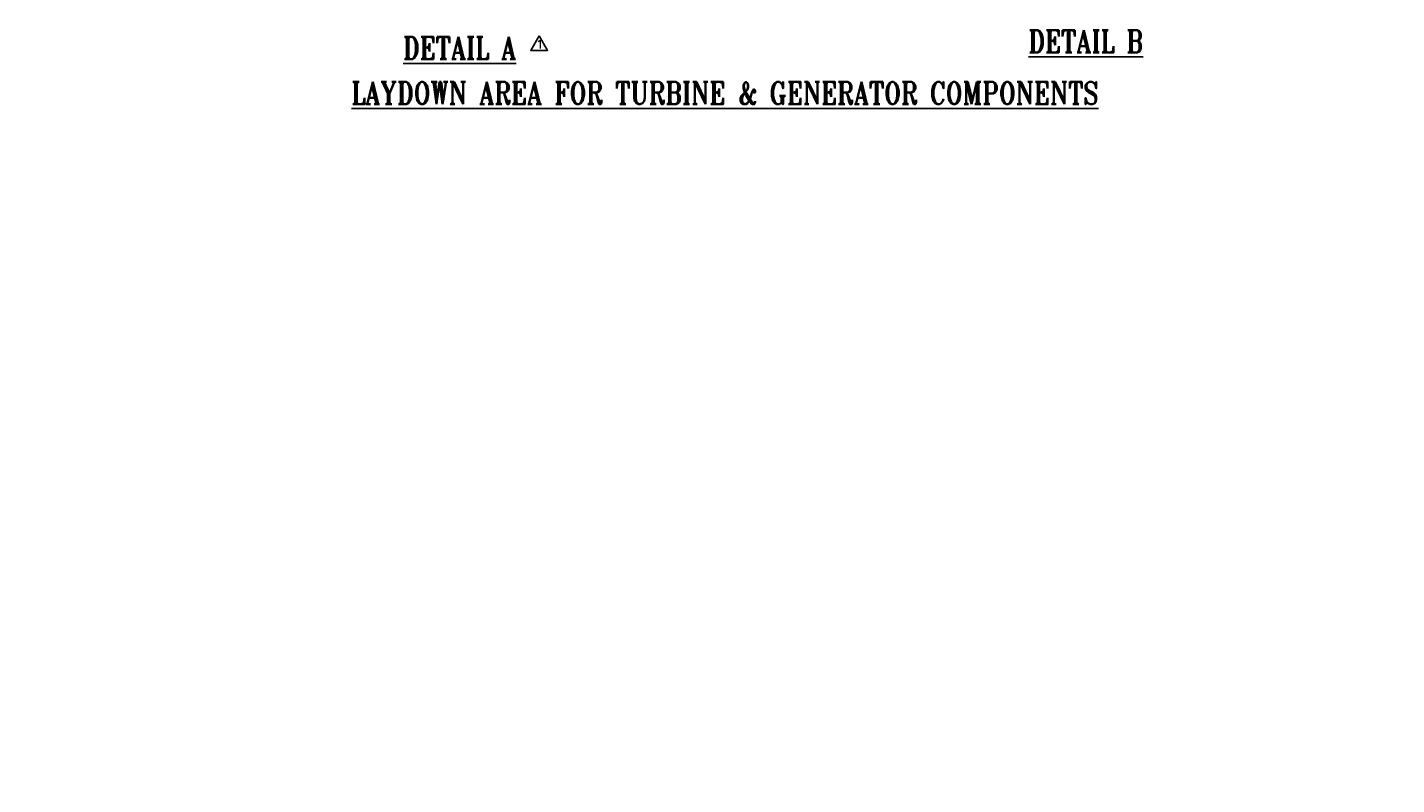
# Model space of a CAD drawing. Header units: inches. Extents: x 306235 to 1392759, y -66369 to 421098.
# Tile 85 of 91: x 823928 to 938250, y -3595 to 59593. Entities that reach past the tile are written whole.
import ezdxf
from ezdxf.enums import TextEntityAlignment as Align

# ---------------------------------------------------------------- set-up
doc = ezdxf.new("R2010")
doc.units = ezdxf.units.IN
doc.header["$LTSCALE"] = 1800
doc.header["$MEASUREMENT"] = 0
doc.layers.add('FORMAT', color=9, linetype='Continuous')
doc.layers.add('TEXT', color=3, linetype='Continuous')
doc.styles.add('ROMANC', font='ROMANC.SHX')
doc.styles.add('ROMANT', font='romant')

# ---------------------------------------------------------------- blocks, each defined once
blk = doc.blocks.new('R1')
at = {"layer": 'FORMAT', "color": 1}
blk.add_lwpolyline([(194094, 7626), (193384, 6397), (194803, 6397)], close=True, dxfattribs=at)
at = {"layer": 'FORMAT', "color": 1, "style": 'ROMANC'}
blk.add_text('1', height=720, dxfattribs=at).set_placement((193827, 6544))

msp = doc.modelspace()

# ---------------------------------------------------------------- block references
at = {"layer": 'FORMAT'}
msp.add_blockref('R1', (672564.8, 51275.7), dxfattribs=at)

# ---------------------------------------------------------------- texts
at = {"layer": 'TEXT', "style": 'ROMANT', "width": 0.8}
for s, p in [('%%UDETAIL B', (912299.5, 58428)), ('%%UDETAIL A', (860019.4, 57877.9)), ('%%ULAYDOWN AREA FOR TURBINE & GENERATOR COMPONENTS', (882174.5, 54111.7))]:
    msp.add_text(s, height=1850.977, dxfattribs=at).set_placement(p, align=Align.MIDDLE)
at = {"layer": 'TEXT', "char_height": 500, "attachment_point": 1, "style": 'ROMANT', "bg_fill": 3, "box_fill_scale": 1.2, "bg_fill_color": 256, "bg_fill_transparency": 0}
for insert in [(452568.4, 22148.1), (443675.4, 372.9)]:
    msp.add_mtext_dynamic_manual_height_columns('\\pi1300.3;{\\W0.85;CONTROL \\P\\pi865.22;EQUIPMENT \\P\\pi1877.1;ROOM\\P\\pi450.34;(FOR UNIT#1)}', width=5535.2, gutter_width=1, heights=[0], dxfattribs=dict(at, insert=insert))

# ---------------------------------------------------------------- next in the draw order: texts
for insert in [(464686.4, 22038.1), (473778.4, 433.8)]:
    msp.add_mtext_dynamic_manual_height_columns('\\pi954.09;{\\W0.85;CONTROL \\P\\pi518.97;EQUIPMENT \\P\\pi1530.9;ROOM\\P\\pi104.09;(FOR UNIT#2)}', width=4842.708, gutter_width=1, heights=[0], dxfattribs=dict(at, insert=insert))

doc.saveas('drawing.dxf')
